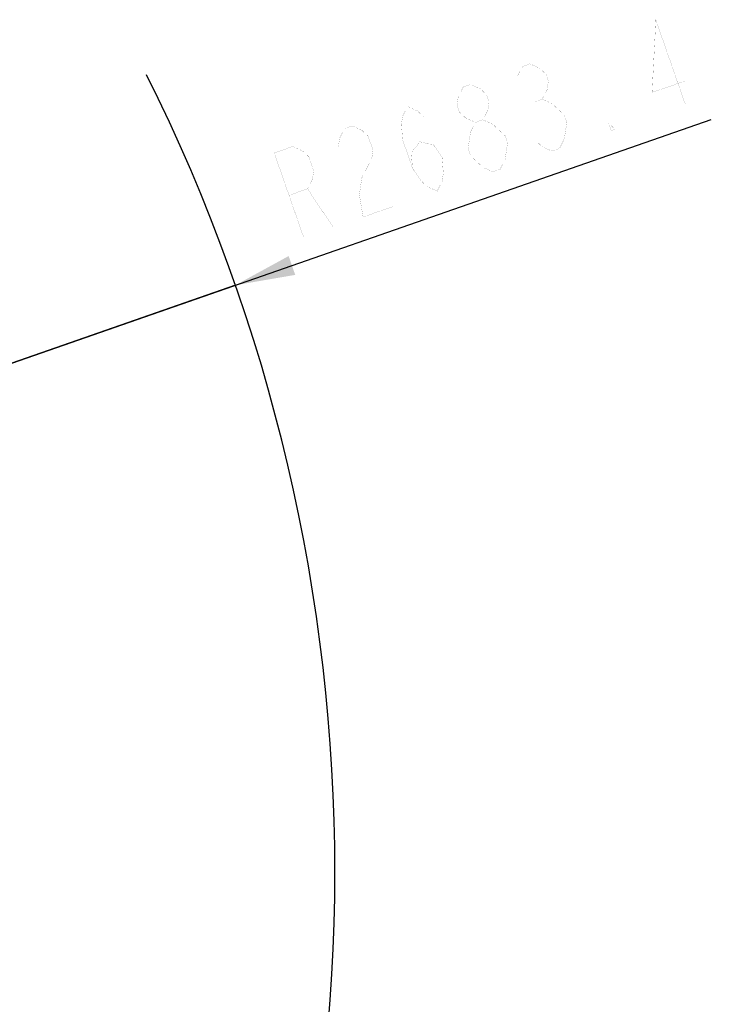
# Model space of a CAD drawing. Header units: millimetres. Extents: x 0 to 17835, y 0 to 12615.
# Tile 51 of 85: x 11915 to 12956, y 2922 to 4405. Entities that reach past the tile are written whole.
import ezdxf

# ---------------------------------------------------------------- set-up
doc = ezdxf.new("R2010")
doc.units = ezdxf.units.MM
doc.header["$LTSCALE"] = 980.925
doc.layers.get('0').update_dxf_attribs({"linetype": 'CONTINUOUS'})
doc.layers.add('运动范围-老_DXF_CONTINUOUS_LINE', color=7, linetype='CONTINUOUS')
doc.layers.add('运动范围-老_DXF_DIMENSION', color=7, linetype='CONTINUOUS')
doc.styles.get("Standard").update_dxf_attribs({"font": 'txt', "width": 0.7})
doc.dimstyles.new('DIMSTYLE_8', dxfattribs={"dimtxt": 135, "dimasz": 90, "dimexe": 1, "dimexo": 0, "dimtad": 1, "dimdsep": 46, "dimtxsty": 'Standard', "dimblk": '_FILLED', "dimblk1": '_FILLED', "dimblk2": '_FILLED', "dimcen": 0.09, "dimclrt": 5, "dimazin": 2, "dimtp": 2, "dimtm": 2, "dimtfac": 1, "dimtofl": 0, "dimtmove": 0, "dimatfit": 3, "dimldrblk": '_FILLED', "dimfxl": 0, "dimtolj": 1, "dimarcsym": 0})

# ---------------------------------------------------------------- blocks, each defined once
blk = doc.blocks.new('_FILLED')
at = {"color": 0, "linetype": 'ByBlock'}
blk.add_solid([(0, 0), (-1, 0.167), (-1, -0.167)], dxfattribs=at)
blk = doc.blocks.new('*D12')
at = {"layer": '运动范围-老_DXF_DIMENSION', "color": 2, "linetype": 'Continuous', "transparency": 16777216}
for p, q in [((9706.4, 3121.8), (12956.4, 4254.8)), ((12240.2, 4005.2), (9706.4, 3121.8)), ((12240.2, 4005.2), (12240.2, 4005.2))]:
    blk.add_line(p, q, dxfattribs=at)
at = {"layer": '运动范围-老_DXF_DIMENSION', "color": 2, "linetype": 'Continuous', "transparency": 16777216, "xscale": 90, "yscale": 90, "zscale": 90, "rotation": 199.2198620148}
blk.add_blockref('_FILLED', (12240.2, 4005.2), dxfattribs=at)

msp = doc.modelspace()

# ---------------------------------------------------------------- linework, layer by layer
at = {"layer": '运动范围-老_DXF_CONTINUOUS_LINE', "color": 2, "linetype": 'Continuous'}
msp.add_arc((9706.388, 3121.804), 2683.4, 333.436213, 26.563787, dxfattribs=at)
at = {"layer": '运动范围-老_DXF_DIMENSION', "color": 5, "linetype": 'Continuous', "const_width": 0.15}
for points in [[(12917.432, 4276.992), (12872.991, 4404.467), (12867.283, 4295.251), (12917.476, 4312.749)], [(12664.767, 4319.962), (12672.217, 4334.473), (12683.372, 4338.362), (12698.229, 4331.627), (12707.509, 4322.949), (12711.213, 4312.325), (12709.339, 4299.758), (12701.888, 4285.247), (12716.746, 4278.512)], [(12601.502, 4250.25), (12586.644, 4256.984), (12577.364, 4265.662), (12573.66, 4276.285), (12575.534, 4288.853), (12582.984, 4303.364), (12594.139, 4307.253), (12608.997, 4300.518), (12618.277, 4291.84), (12621.98, 4281.217), (12620.107, 4268.649), (12612.655, 4254.138)], [(12690.735, 4281.358), (12701.888, 4285.247)], [(12506.648, 4181.439), (12504.818, 4204.629), (12517.846, 4221.085), (12538.28, 4216.295), (12551.265, 4196.993), (12553.094, 4173.803), (12551.22, 4161.236), (12543.77, 4146.725), (12528.912, 4153.459), (12519.632, 4162.137), (12506.648, 4181.439), (12491.834, 4223.931), (12490.005, 4247.121), (12491.878, 4259.688), (12499.328, 4274.2), (12514.186, 4267.466), (12523.466, 4258.787)], [(12716.746, 4278.512), (12735.307, 4261.155), (12739.01, 4250.532), (12737.137, 4237.965), (12735.263, 4225.398), (12727.812, 4210.886), (12716.659, 4206.997), (12701.801, 4213.732), (12692.52, 4222.411)], [(12395.194, 4214.068), (12397.068, 4226.635), (12404.519, 4241.147), (12415.672, 4245.035), (12430.53, 4238.301), (12439.811, 4229.622), (12447.218, 4208.376), (12445.344, 4195.809), (12437.893, 4181.298), (12430.443, 4166.786), (12426.695, 4141.652), (12432.228, 4107.838), (12476.845, 4123.393)], [(12627.426, 4175.889), (12612.568, 4182.623), (12603.287, 4191.302), (12594.007, 4199.98), (12590.304, 4210.604), (12592.177, 4223.17), (12594.051, 4235.738), (12601.502, 4250.25), (12612.655, 4254.138), (12627.513, 4247.403), (12636.794, 4238.725), (12646.074, 4230.046), (12649.777, 4219.423), (12647.904, 4206.856), (12646.031, 4194.289), (12638.579, 4179.777), (12627.426, 4175.889)], [(12811.468, 4240.05), (12805.891, 4238.106), (12802.188, 4248.729), (12811.468, 4240.05)], [(12342.996, 4076.73), (12298.555, 4204.206), (12326.44, 4213.927), (12341.297, 4207.193), (12350.579, 4198.513), (12357.985, 4177.268), (12356.112, 4164.701), (12348.661, 4150.189), (12320.775, 4140.467)], [(12348.661, 4150.189), (12387.613, 4092.284)]]:
    msp.add_lwpolyline(points, dxfattribs=at)

# ---------------------------------------------------------------- dimensions: what is measured, and where the dimension line sits
at = {"layer": '运动范围-老_DXF_DIMENSION', "color": 2, "linetype": 'Continuous'}
dim = msp.add_radius_dim(center=(9706.388, 3121.804), mpoint=(12240.223, 4005.158), text='R<>', dimstyle='DIMSTYLE_8', override={"dimpost": '<>'}, dxfattribs=at)
dim.commit()
dim.dimension.update_dxf_attribs({"geometry": '*D12', "text_midpoint": (12320.688, 4068.953), "dimtype": 164})

doc.saveas('drawing.dxf')
